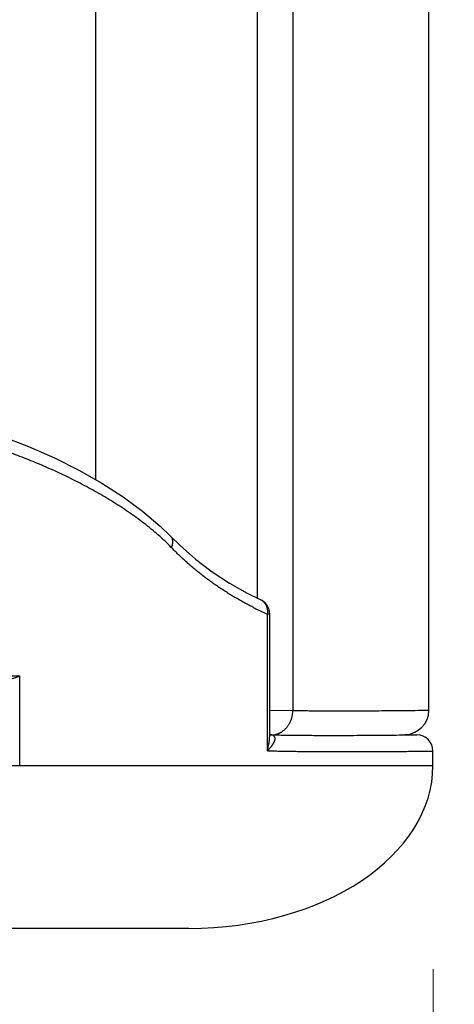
# Model space of a CAD drawing. Header units: millimetres. Extents: x 0 to 1071, y 0 to 742.
# Tile 92 of 128: x 335.24 to 340.59, y 365.67 to 377.76. Entities that reach past the tile are written whole.
import ezdxf

# ---------------------------------------------------------------- set-up
doc = ezdxf.new("R2010")
doc.units = ezdxf.units.MM
doc.header["$LTSCALE"] = 0.454724
doc.layers.add('NoLayerName_001', color=7, linetype='Continuous')
doc.layers.add('NoLayerName_005', color=7, linetype='Continuous')
doc.styles.get("Standard").update_dxf_attribs({"font": 'txt', "bigfont": 'extfont2'})
doc.dimstyles.get("Standard").update_dxf_attribs({"dimtxt": 2.5, "dimasz": 2.5, "dimexe": 1, "dimexo": 1, "dimtad": 1, "dimdec": 3, "dimzin": 0, "dimdsep": 46, "dimtxsty": 'Standard', "dimcen": 2.5, "dimadec": 3, "dimazin": 0, "dimtfac": 0.75, "dimtdec": 3, "dimtmove": 0, "dimatfit": 3, "dimfxl": 1, "dimarcsym": 0})

# ---------------------------------------------------------------- blocks, each defined once
blk = doc.blocks.new('_OPEN30')
at = {"color": 0, "linetype": 'ByBlock', "lineweight": -2}
for p, q in [((-1, 0.267949), (0, 0)), ((0, 0), (-1, -0.267949)), ((0, 0), (-1, 0))]:
    blk.add_line(p, q, dxfattribs=at)
blk = doc.blocks.new('*D138')
at = {"layer": 'Defpoints', "color": 0}
for p in [(284.276, 426.781), (443.276, 422.9), (284.276, 331.25)]:
    blk.add_point(p, dxfattribs=at)
at = {"layer": 'NoLayerName_001', "color": 0, "linetype": 'Continuous', "lineweight": 13}
for p, q in [((284.276, 424.281), (284.276, 328.75)), ((443.276, 420.4), (443.276, 328.75)), ((439.526, 331.25), (288.026, 331.25))]:
    blk.add_line(p, q, dxfattribs=at)
at = {"layer": 'NoLayerName_001', "color": 0, "lineweight": 13, "xscale": 3.75, "yscale": 3.75, "zscale": 3.75, "rotation": 180}
blk.add_blockref('_OPEN30', (284.276, 331.25), dxfattribs=at)
at = {"layer": 'NoLayerName_001', "color": 0, "lineweight": 13, "xscale": 3.75, "yscale": 3.75, "zscale": 3.75}
blk.add_blockref('_OPEN30', (443.276, 331.25), dxfattribs=at)
at = {"layer": 'NoLayerName_001', "color": 0, "lineweight": 13, "insert": (363.776, 338.217), "char_height": 8.75, "attachment_point": 5}
blk.add_mtext('\\W0.8000;159', dxfattribs=at)
blk = doc.blocks.new('*D139')
at = {"layer": 'Defpoints', "color": 0}
for p in [(443.276, 422.9), (340.327, 368.6), (443.276, 350)]:
    blk.add_point(p, dxfattribs=at)
at = {"layer": 'NoLayerName_001', "color": 0, "linetype": 'Continuous', "lineweight": 13}
for p, q in [((443.276, 420.4), (443.276, 347.5)), ((340.327, 366.1), (340.327, 347.5)), ((344.077, 350), (439.526, 350))]:
    blk.add_line(p, q, dxfattribs=at)
at = {"layer": 'NoLayerName_001', "color": 0, "lineweight": 13, "xscale": 3.75, "yscale": 3.75, "zscale": 3.75, "rotation": 180}
blk.add_blockref('_OPEN30', (340.327, 350), dxfattribs=at)
at = {"layer": 'NoLayerName_001', "color": 0, "lineweight": 13, "xscale": 3.75, "yscale": 3.75, "zscale": 3.75}
blk.add_blockref('_OPEN30', (443.276, 350), dxfattribs=at)
at = {"layer": 'NoLayerName_001', "color": 0, "lineweight": 13, "insert": (391.801, 357.746), "char_height": 8.75, "attachment_point": 5}
blk.add_mtext('\\W0.8000;１０３', dxfattribs=at)

msp = doc.modelspace()

# ---------------------------------------------------------------- linework, layer by layer
at = {"layer": 'NoLayerName_001', "color": 60, "linetype": 'Continuous', "lineweight": 25}
for p, q in [((336.1765, 395.85), (336.1765, 372.112)), ((338.1631, 389.85), (338.1631, 370.6586)), ((338.6033, 389.85), (338.6033, 369.2757)), ((337.1, 371.4161), (337.1004, 371.4157)), ((337.1, 371.416), (337.2163, 371.2998)), ((338.2028, 370.6392), (338.2028, 370.6392)), ((338.2902, 368.781), (338.2902, 370.4575)), ((338.3193, 370.4575), (338.2902, 370.4575)), ((338.3193, 368.9826), (338.3193, 370.4575)), ((328.3225, 369.7), (335.2447, 369.7)), ((335.2447, 368.6), (335.2447, 369.7)), ((338.3194, 369.2777), (338.6033, 369.2757)), ((339.9809, 368.9802), (340.13, 368.9776)), ((340.11, 368.9773), (340.13, 368.9776)), ((340.3265, 368.6), (340.3265, 368.7776)), ((334.469, 368.6), (340.3265, 368.6)), ((337.3265, 366.6), (303.9265, 366.6))]:
    msp.add_line(p, q, dxfattribs=at)
for points in [[(332.5758, 373.2217), (332.9691, 373.1631), (333.4312, 373.0806), (333.8647, 372.9876), (334.2721, 372.8846), (334.655, 372.7717), (335.0149, 372.6495), (335.3536, 372.518), (335.6721, 372.3773), (335.9729, 372.2272), (336.2542, 372.0681), (336.5158, 371.9003), (336.7561, 371.7246), (336.9729, 371.5408), (337.1004, 371.4157)], [(337.2163, 371.2998), (337.4054, 371.133), (337.61, 370.9777), (337.8241, 370.8386), (338.0416, 370.7177), (338.2028, 370.6392)]]:
    msp.add_lwpolyline(points, dxfattribs=at)
for centre, radius, start, end in [((335.0005, 369.2052), 2.9575, 46.70538, 49.31113), ((335.4101, 369.6393), 2.3607, 43.97431, 46.71511), ((338.1194, 370.4575), 0.1999, 359.9957, 65.26447), ((340.0388, 374.3272), 4.2463, 243.21902, 243.56766), ((340.1176, 374.4887), 4.426, 243.58454, 245.61446), ((339.9765, 369.2794), 0.3, 270.84359, 0), ((338.3379, 369.2102), 0.2345, 269.26867, 281.68377), ((340.1265, 368.7776), 0.2, 0.00002, 88.99993)]:
    msp.add_arc(centre, radius, start, end, dxfattribs=at)
msp.add_ellipse((337.3265, 368.6), major_axis=(3, 0), ratio=0.6666667, start_param=4.712389, end_param=6.2831853, dxfattribs=at)
for points, knots in [([(336.9287, 371.4478), (336.899, 371.4724), (336.8403, 371.5225), (336.7488, 371.5934), (336.6556, 371.662), (336.5605, 371.728), (336.4639, 371.7918), (336.3659, 371.8534), (336.2667, 371.9129), (336.1663, 371.9704), (336.0648, 372.0259), (335.9622, 372.0795), (335.8588, 372.1313), (335.7544, 372.1813), (335.6493, 372.2295), (335.5434, 372.2761), (335.4368, 372.3211), (335.3295, 372.3645), (335.2217, 372.4063), (335.1133, 372.4467), (335.0043, 372.4856), (334.8948, 372.523), (334.7849, 372.5591), (334.6745, 372.5938), (334.5637, 372.6271), (334.4525, 372.6592), (334.341, 372.69), (334.2291, 372.7196), (334.1169, 372.748), (334.0044, 372.7752), (333.8916, 372.8013), (333.7786, 372.8264), (333.6654, 372.8504), (333.552, 372.8733), (333.4384, 372.8953), (333.3246, 372.9163), (333.2107, 372.9363), (333.0966, 372.9555), (332.9823, 372.9738), (332.9061, 372.9853), (332.8679, 372.9911)], [0, 0, 0, 0, 0.1156683, 0.2313806, 0.347141, 0.4629279, 0.5786975, 0.6944236, 0.8101227, 0.9258092, 1.0414915, 1.157173, 1.2728575, 1.3885479, 1.5042427, 1.6199366, 1.7356226, 1.8513033, 1.9669831, 2.0826644, 2.1983478, 2.3140335, 2.4297252, 2.5454264, 2.6611392, 2.7768639, 2.8925997, 3.0083441, 3.1240934, 3.2398426, 3.3555856, 3.4713159, 3.5870344, 3.7027442, 3.8184481, 3.9341477, 4.0498439, 4.1655368, 4.2812257, 4.3969093, 4.3969093, 4.3969093, 4.3969093]), ([(337.1004, 371.4157), (337.1014, 371.4145), (337.1036, 371.4121), (337.1066, 371.4082), (337.1093, 371.4042), (337.1119, 371.4001), (337.1142, 371.3958), (337.1162, 371.3914), (337.118, 371.3869), (337.1196, 371.3823), (337.121, 371.3776), (337.1221, 371.3729), (337.123, 371.3681), (337.1237, 371.3633), (337.1242, 371.3585), (337.1245, 371.3537), (337.1246, 371.3488), (337.1245, 371.344), (337.1243, 371.3391), (337.1239, 371.3343), (337.1233, 371.3295), (337.1226, 371.3247), (337.1218, 371.3199), (337.1208, 371.3152), (337.1197, 371.3105), (337.1185, 371.3058), (337.1172, 371.3011), (337.1158, 371.2965), (337.1142, 371.2919), (337.1126, 371.2874), (337.1108, 371.2829), (337.1096, 371.2799), (337.1089, 371.2784)], [0, 0, 0, 0, 0.00483519, 0.00968187, 0.01453867, 0.01940283, 0.02427047, 0.0291368, 0.03399662, 0.03884965, 0.04369974, 0.04854938, 0.05339961, 0.05825008, 0.06309926, 0.06794462, 0.07278614, 0.07762647, 0.08246748, 0.0873102, 0.09215487, 0.09700098, 0.10184733, 0.10669223, 0.11153526, 0.11637693, 0.12121752, 0.12605709, 0.13089547, 0.13573229, 0.14056698, 0.14539879, 0.14539879, 0.14539879, 0.14539879]), ([(338.1254, 370.5363), (338.1067, 370.546), (338.0692, 370.565), (338.0135, 370.5949), (337.9582, 370.6255), (337.9034, 370.657), (337.8491, 370.6893), (337.7953, 370.7226), (337.7421, 370.7567), (337.6894, 370.7917), (337.6373, 370.8275), (337.5858, 370.8643), (337.5349, 370.9019), (337.4847, 370.9404), (337.4351, 370.9797), (337.3862, 371.0199), (337.3381, 371.0609), (337.2906, 371.1027), (337.244, 371.1454), (337.1981, 371.1889), (337.153, 371.2331), (337.1237, 371.2634), (337.1089, 371.2784)], [0, 0, 0, 0, 0.0631571, 0.1263291, 0.189514, 0.2527104, 0.3159173, 0.3791343, 0.4423615, 0.5055995, 0.5688496, 0.6321131, 0.6953869, 0.7586653, 0.8219428, 0.8852147, 0.9484764, 1.0117238, 1.0749536, 1.1381628, 1.2013489, 1.2645103, 1.2645103, 1.2645103, 1.2645103]), ([(338.2028, 370.6392), (338.2054, 370.6379), (338.2106, 370.6355), (338.218, 370.6311), (338.2251, 370.6264), (338.232, 370.6212), (338.2385, 370.6156), (338.2447, 370.6097), (338.2506, 370.6033), (338.256, 370.5967), (338.2611, 370.5898), (338.2658, 370.5826), (338.2701, 370.5751), (338.274, 370.5675), (338.2775, 370.5596), (338.2806, 370.5515), (338.2833, 370.5433), (338.2856, 370.5349), (338.2876, 370.5265), (338.2892, 370.5179), (338.2904, 370.5093), (338.2912, 370.5006), (338.2917, 370.492), (338.2919, 370.4833), (338.2917, 370.4746), (338.2911, 370.466), (338.2905, 370.4603), (338.2902, 370.4575)], [0, 0, 0, 0, 0.00855861, 0.01713951, 0.02573686, 0.03434311, 0.04294957, 0.0515469, 0.0601304, 0.06870731, 0.07728504, 0.0858691, 0.09446325, 0.10306976, 0.11169035, 0.12032772, 0.12898308, 0.1376557, 0.1463431, 0.15504129, 0.16374493, 0.17244756, 0.18114172, 0.1898192, 0.19847111, 0.20708813, 0.21566061, 0.21566061, 0.21566061, 0.21566061]), ([(334.8265, 369.6), (334.8323, 369.6001), (334.8438, 369.6002), (334.861, 369.6011), (334.8783, 369.6026), (334.8954, 369.6045), (334.9126, 369.6068), (334.9297, 369.6095), (334.9467, 369.6126), (334.9637, 369.6159), (334.9806, 369.6194), (334.9974, 369.6232), (335.0142, 369.6273), (335.031, 369.6315), (335.0477, 369.6359), (335.0643, 369.6405), (335.0809, 369.6453), (335.0975, 369.6502), (335.114, 369.6552), (335.1304, 369.6604), (335.1469, 369.6657), (335.1633, 369.6712), (335.1796, 369.6768), (335.1959, 369.6824), (335.2122, 369.6882), (335.2285, 369.694), (335.2393, 369.698), (335.2447, 369.7)], [0, 0, 0, 0, 0.01726472, 0.03453493, 0.05181698, 0.06911225, 0.08641768, 0.1037263, 0.12102782, 0.13831518, 0.15559158, 0.17286081, 0.19012594, 0.20738933, 0.22465274, 0.24191732, 0.25918369, 0.27645217, 0.29372287, 0.31099565, 0.32827021, 0.34554604, 0.36282245, 0.38009859, 0.39737346, 0.41464589, 0.43191461, 0.43191461, 0.43191461, 0.43191461]), ([(338.4825, 369.0242), (338.4862, 369.0272), (338.4939, 369.0329), (338.5047, 369.0425), (338.515, 369.0525), (338.5249, 369.063), (338.5342, 369.0741), (338.543, 369.0857), (338.5512, 369.0976), (338.5589, 369.11), (338.566, 369.1227), (338.5725, 369.1357), (338.5783, 369.149), (338.5836, 369.1625), (338.5882, 369.1762), (338.5922, 369.1901), (338.5956, 369.2042), (338.5984, 369.2184), (338.6005, 369.2326), (338.6021, 369.247), (338.6031, 369.2613), (338.6032, 369.2709), (338.6033, 369.2757)], [0, 0, 0, 0, 0.0143406, 0.02871495, 0.04312521, 0.05757063, 0.07204793, 0.08655167, 0.10107466, 0.11560835, 0.13014313, 0.14466878, 0.15917926, 0.17367666, 0.1881625, 0.20263678, 0.21709817, 0.23154421, 0.2459715, 0.2603759, 0.2747527, 0.28909683, 0.28909683, 0.28909683, 0.28909683]), ([(338.6033, 369.2757), (338.6299, 369.2753), (338.683, 369.2746), (338.7627, 369.2738), (338.8423, 369.2731), (338.9273, 369.2725), (339.0176, 369.272), (339.1132, 369.2717), (339.1823, 369.2717), (339.2567, 369.2717), (339.3416, 369.2718), (339.4638, 369.2721), (339.5966, 369.2728), (339.74, 369.2737), (339.8994, 369.2751), (340.0641, 369.2768), (340.1915, 369.2783), (340.2606, 369.2792), (340.2765, 369.2794)], [0, 0, 0, 0, 0.0796792, 0.1593586, 0.239038, 0.3187176, 0.4143329, 0.5099481, 0.6055632, 0.621499, 0.7330499, 0.8605366, 0.9880233, 1.1314458, 1.290804, 1.4660981, 1.6254556, 1.6732638, 1.6732638, 1.6732638, 1.6732638]), ([(338.2902, 368.781), (338.291, 368.7843), (338.2928, 368.7909), (338.2953, 368.8009), (338.2976, 368.8109), (338.2999, 368.8209), (338.3021, 368.8309), (338.3042, 368.8409), (338.3061, 368.851), (338.3079, 368.8612), (338.3097, 368.8713), (338.3113, 368.8815), (338.3127, 368.8916), (338.3141, 368.9018), (338.3152, 368.912), (338.3163, 368.9223), (338.3172, 368.9325), (338.3179, 368.9427), (338.3185, 368.953), (338.319, 368.9633), (338.3192, 368.9735), (338.3192, 368.9804), (338.3193, 368.9838)], [0, 0, 0, 0, 0.01025543, 0.0205099, 0.03076544, 0.04102405, 0.05128781, 0.06155834, 0.07183478, 0.0821154, 0.09239865, 0.10268312, 0.11296756, 0.12325087, 0.13353215, 0.14381067, 0.15408588, 0.16435744, 0.1746252, 0.18488924, 0.19514984, 0.20540755, 0.20540755, 0.20540755, 0.20540755]), ([(338.2902, 368.781), (338.2915, 368.7822), (338.294, 368.7846), (338.2978, 368.7883), (338.3016, 368.792), (338.3054, 368.7958), (338.3091, 368.7996), (338.3128, 368.8034), (338.3164, 368.8073), (338.32, 368.8112), (338.3236, 368.8151), (338.3271, 368.8191), (338.3305, 368.8231), (338.334, 368.8272), (338.3373, 368.8313), (338.3407, 368.8355), (338.344, 368.8397), (338.3472, 368.8439), (338.3504, 368.8482), (338.3534, 368.8525), (338.3565, 368.8569), (338.3594, 368.8614), (338.3622, 368.8659), (338.365, 368.8705), (338.3676, 368.8751), (338.3701, 368.8798), (338.3724, 368.8845), (338.3747, 368.8894), (338.3767, 368.8942), (338.3787, 368.8992), (338.3804, 368.9042), (338.3819, 368.9093), (338.3831, 368.9145), (338.384, 368.9198), (338.3846, 368.9251), (338.3847, 368.9305), (338.3844, 368.9358), (338.3835, 368.9411), (338.382, 368.9462), (338.3799, 368.9512), (338.3779, 368.9541), (338.377, 368.9556)], [0, 0, 0, 0, 0.00530521, 0.01061017, 0.01591498, 0.02121979, 0.02652479, 0.03183024, 0.03713643, 0.04244372, 0.0477525, 0.05306323, 0.05837644, 0.06369269, 0.06901262, 0.07433692, 0.07966633, 0.08500025, 0.09033622, 0.09567193, 0.10100545, 0.10633531, 0.1116605, 0.11698051, 0.12229542, 0.12760591, 0.13291331, 0.13821963, 0.14352765, 0.14883917, 0.15415155, 0.15946494, 0.16478478, 0.17012262, 0.17549093, 0.18086765, 0.18622513, 0.191554, 0.19686805, 0.20219145, 0.20751753, 0.20751753, 0.20751753, 0.20751753]), ([(338.3245, 368.9766), (338.3542, 368.9761), (338.4138, 368.975), (338.503, 368.9737), (338.5923, 368.9726), (338.6816, 368.9717), (338.7709, 368.971), (338.8601, 368.9705), (338.9792, 368.9701), (339.128, 368.9699), (339.3065, 368.9703), (339.4851, 368.9711), (339.6637, 368.9724), (339.872, 368.9743), (340.0208, 368.9762), (340.11, 368.9773)], [0, 0, 0, 0, 0.0892797, 0.1785595, 0.2678398, 0.3571205, 0.4464016, 0.5356831, 0.6249646, 0.803527, 0.9820882, 1.160649, 1.3392098, 1.5177705, 1.7856105, 1.7856105, 1.7856105, 1.7856105]), ([(338.377, 368.9556), (338.3759, 368.957), (338.3737, 368.9598), (338.3697, 368.9634), (338.3654, 368.9665), (338.3607, 368.9691), (338.3558, 368.9712), (338.3508, 368.9728), (338.3456, 368.9742), (338.3404, 368.9752), (338.3351, 368.9759), (338.3298, 368.9764), (338.3263, 368.9765), (338.3245, 368.9765)], [0, 0, 0, 0, 0.005325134, 0.010655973, 0.015984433, 0.02129954, 0.026621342, 0.03195548, 0.037286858, 0.042607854, 0.047924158, 0.053237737, 0.058546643, 0.058546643, 0.058546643, 0.058546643]), ([(338.3854, 368.9805), (338.3871, 368.9809), (338.3906, 368.9816), (338.3958, 368.9829), (338.401, 368.9843), (338.4061, 368.9858), (338.4112, 368.9874), (338.4163, 368.9891), (338.4213, 368.9909), (338.4264, 368.9929), (338.4313, 368.9949), (338.4362, 368.9971), (338.4411, 368.9994), (338.4459, 369.0017), (338.4507, 369.0042), (338.4554, 369.0068), (338.4601, 369.0095), (338.4647, 369.0122), (338.4692, 369.0151), (338.4737, 369.0181), (338.4781, 369.0211), (338.481, 369.0232), (338.4825, 369.0242)], [0, 0, 0, 0, 0.00534678, 0.01069385, 0.01604242, 0.02139373, 0.02674907, 0.03210945, 0.03747461, 0.04284398, 0.04821686, 0.05359252, 0.05897014, 0.06434886, 0.06972774, 0.07510582, 0.0804821, 0.08585551, 0.09122499, 0.09658943, 0.10194774, 0.10729877, 0.10729877, 0.10729877, 0.10729877]), ([(338.2902, 368.781), (338.3087, 368.7806), (338.3457, 368.7796), (338.4074, 368.7783), (338.4753, 368.7769), (338.5493, 368.7756), (338.6234, 368.7745), (338.6974, 368.7734), (338.7714, 368.7726), (338.8517, 368.7718), (338.9381, 368.7711), (339.0306, 368.7706), (339.1294, 368.7702), (339.2096, 368.7701), (339.296, 368.77), (339.3885, 368.7701), (339.512, 368.7705), (339.6477, 368.7711), (339.7958, 368.7721), (339.9624, 368.7735), (340.1414, 368.7753), (340.2648, 368.7768), (340.3265, 368.7776)], [0, 0, 0, 0, 0.0555395, 0.1110792, 0.1851323, 0.2591856, 0.3332391, 0.4072926, 0.4813459, 0.555399, 0.6479651, 0.7405311, 0.8330971, 0.9441763, 0.9812027, 1.0922818, 1.221874, 1.3514662, 1.4995715, 1.6661899, 1.8513215, 2.0364531, 2.0364531, 2.0364531, 2.0364531])]:
    msp.add_open_spline(points, degree=3, knots=knots, dxfattribs=at)
at = {"layer": 'NoLayerName_005', "color": 60, "linetype": 'Continuous', "lineweight": 25}
msp.add_line((340.2765, 369.2794), (340.2765, 389.85), dxfattribs=at)

# ---------------------------------------------------------------- dimensions: what is measured, and where the dimension line sits
at = {"layer": 'NoLayerName_001', "color": 3, "linetype": 'Continuous', "lineweight": 13}
dim = msp.add_linear_dim(base=(284.2765, 331.25), p1=(443.2765, 422.9), p2=(284.2765, 426.7808), angle=180, text='\\W0.8000;<>', dimstyle='Standard', override={"dimtxt": 8.75, "dimasz": 3.75, "dimexe": 2.5, "dimexo": 2.5, "dimgap": 2.5, "dimzin": 8, "dimblk": 'OPEN30', "dimclrd": 0, "dimclre": 0, "dimclrt": 0, "dimtp": 0, "dimtm": 0, "dimlwd": 13, "dimlwe": 13}, dxfattribs=at)
dim.commit()
dim.dimension.update_dxf_attribs({"geometry": '*D138', "text_midpoint": (363.7765, 331.25), "dimtype": 160})
dim = msp.add_linear_dim(base=(443.2765, 350), p1=(340.3265, 368.6), p2=(443.2765, 422.9), text='\\W0.8000;１０３', dimstyle='Standard', override={"dimtxt": 8.75, "dimasz": 3.75, "dimexe": 2.5, "dimexo": 2.5, "dimgap": 2.5, "dimzin": 8, "dimblk": 'OPEN30', "dimclrd": 0, "dimclre": 0, "dimclrt": 0, "dimtp": 0, "dimtm": 0, "dimlwd": 13, "dimlwe": 13}, dxfattribs=at)
dim.commit()
dim.dimension.update_dxf_attribs({"geometry": '*D139', "text_midpoint": (391.8015, 350), "dimtype": 160})

doc.saveas('drawing.dxf')
